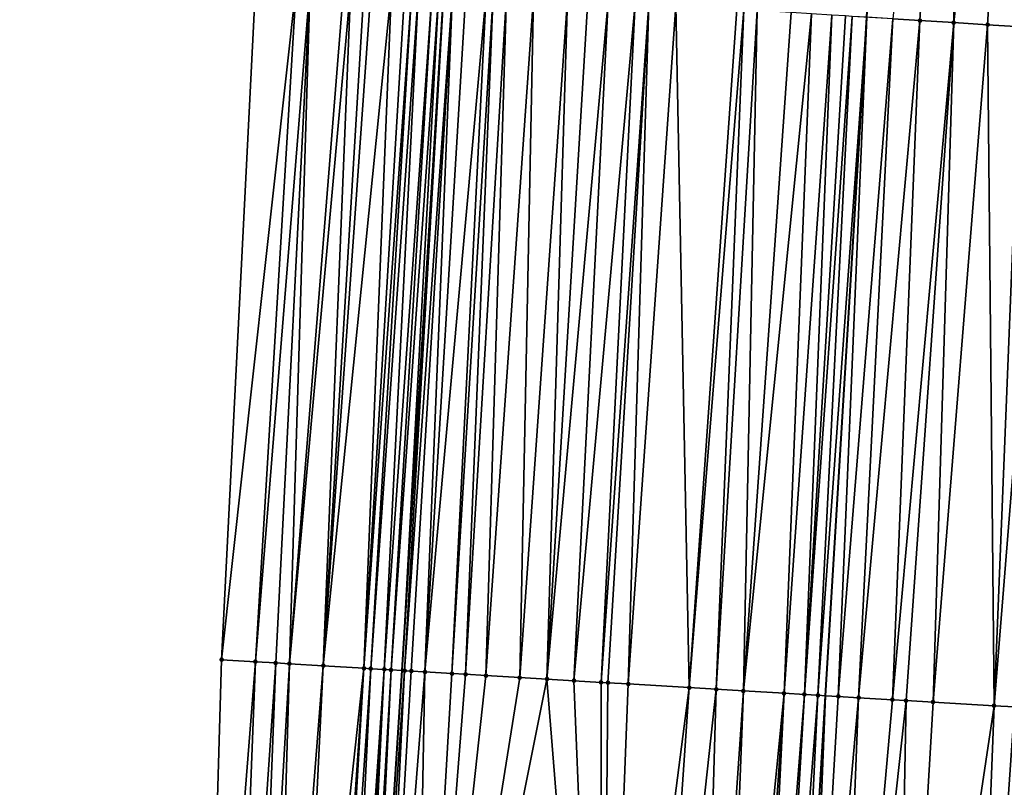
# Model space of a CAD drawing. Header units: feet. Extents: x 2004186 to 2014793, y 836912 to 864902.
# Tile 163 of 256: x 2010482 to 2010511, y 841987 to 842009. Entities that reach past the tile are written whole.
import ezdxf

# ---------------------------------------------------------------- set-up
doc = ezdxf.new("R2010")
doc.units = ezdxf.units.FT
doc.header["$LTSCALE"] = 100
doc.header["$MEASUREMENT"] = 0
for name, color, linetype, lineweight in [('EP_Travel Lane', 5, 'Continuous', 40), ('GPL_Skip Line', 2, 'Continuous', 40), ('Road Shots', 4, 'Continuous', 200), ('Road X-Section', 30, 'Continuous', 13)]:
    doc.layers.add(name, color=color, linetype=linetype, lineweight=lineweight)
doc.layers.add('I-77 SB_MM21-27-Surface-Border', color=7, linetype='Continuous')
doc.layers.add('I-77 SB_MM21-27-Surface-TIN', color=7, linetype='Continuous')

msp = doc.modelspace()

# ---------------------------------------------------------------- linework, layer by layer
at = {"layer": 'EP_Travel Lane'}
msp.add_polyline3d([(2010485.768270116, 841870.3457572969, 362.8543002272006), (2010486.973011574, 841890.3933671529, 363.2008655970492), (2010488.281224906, 841910.3484880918, 363.4857839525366), (2010489.589412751, 841930.3032202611, 363.8118225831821), (2010490.897623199, 841950.2582972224, 364.1180906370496), (2010492.205843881, 841970.2135302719, 364.4131929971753), (2010493.488218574, 841990.206554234, 364.69990230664), (2010494.711082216, 842010.2083395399, 364.9669315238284), (2010495.899559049, 842030.1708252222, 365.2397859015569), (2010497.087972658, 842050.1322489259, 365.5756630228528), (2010498.276377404, 842070.093523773, 365.9061764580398), (2010499.464825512, 842090.055526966, 366.2860797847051), (2010500.662218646, 842110.028878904, 366.6709607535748), (2010501.877695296, 842130.0056879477, 367.0410692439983), (2010503.10176537, 842149.9649927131, 367.4114037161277), (2010504.325781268, 842169.9234140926, 367.776123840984), (2010505.549783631, 842189.8816148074, 368.14507211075), (2010506.773345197, 842209.8326280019, 368.5013505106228)], dxfattribs=at)
at = {"layer": 'GPL_Skip Line'}
msp.add_polyline3d([(2010500.074571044, 841889.6343887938, 363.0716087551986), (2010501.24791448, 841909.5974698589, 363.3568374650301), (2010502.421229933, 841929.5600748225, 363.6899301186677), (2010503.594523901, 841949.5223142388, 364.0282991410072), (2010504.767853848, 841969.4851658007, 364.329802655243), (2010505.956372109, 841989.464912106, 364.6331539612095), (2010507.175447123, 842009.4452367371, 364.9308902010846), (2010508.40960141, 842029.4036327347, 365.2705283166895), (2010509.643714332, 842049.3613597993, 365.6518096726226), (2010510.877817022, 842069.3189213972, 366.0306039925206), (2010512.111964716, 842089.2772107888, 366.4232122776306), (2010513.348931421, 842109.2410407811, 366.8191431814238), (2010514.591381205, 842129.2070327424, 367.1960252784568), (2010515.836190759, 842149.1645853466, 367.5824277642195), (2010517.080952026, 842169.1213637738, 367.9722411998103), (2010518.32571719, 842189.0782046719, 368.3472781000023), (2010519.57005539, 842209.0282002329, 368.7060932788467)], dxfattribs=at)
at = {"layer": 'I-77 SB_MM21-27-Surface-Border', "color": 3, "linetype": 'ByBlock', "lineweight": -2}
msp.add_polyline3d([(2010482.22003094, 841870.5394936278, 362.867331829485), (2010483.151099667, 841890.6152205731, 363.2101261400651), (2010484.510357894, 841910.5670439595, 363.5142957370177), (2010485.270630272, 841930.5537379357, 363.8307994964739), (2010486.829572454, 841950.494316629, 364.134376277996), (2010487.589878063, 841970.4815827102, 364.4176697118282), (2010488.167677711, 841990.5240669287, 364.6632253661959), (2010489.176979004, 842010.5483380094, 364.9174803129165), (2010490.200436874, 842030.5210907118, 365.189146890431), (2010491.423491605, 842050.4811424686, 365.486253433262), (2010492.646504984, 842070.4405193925, 365.8032564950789), (2010494.069205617, 842090.3886705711, 366.1830063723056), (2010495.498818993, 842110.350781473, 366.5406899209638), (2010496.742163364, 842130.3298244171, 366.8988661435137), (2010498.789639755, 842150.2375441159, 367.2778554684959), (2010500.637430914, 842170.156545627, 367.6567567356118), (2010502.085995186, 842190.1004049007, 368.0390811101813), (2010503.134909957, 842210.062369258, 368.3842828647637)], dxfattribs=at)
at = {"layer": 'I-77 SB_MM21-27-Surface-TIN', "color": 128, "linetype": 'ByBlock', "lineweight": -2}
for points in [[(2010509.963255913, 842029.3082481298, 365.2794043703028), (2010507.941763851, 842009.3981859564, 364.9361150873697), (2010508.740266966, 842009.3492699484, 364.9354319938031)], [(2010509.963255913, 842029.3082481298, 365.2794043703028), (2010508.740266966, 842009.3492699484, 364.9354319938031), (2010509.738401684, 842009.2882199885, 364.9293101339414)], [(2010511.959507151, 842029.1858512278, 365.2830833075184), (2010509.963255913, 842029.3082481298, 365.2794043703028), (2010509.738401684, 842009.2882199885, 364.9293101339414)], [(2010511.959507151, 842029.1858512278, 365.2830833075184), (2010509.738401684, 842009.2882199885, 364.9293101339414), (2010510.736528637, 842009.2270433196, 364.9302109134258)], [(2010511.959507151, 842029.1858512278, 365.2830833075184), (2010510.736528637, 842009.2270433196, 364.9302109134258), (2010511.734662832, 842009.1659848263, 364.9245620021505)], [(2010490.374716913, 842010.4746904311, 364.9316176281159), (2010489.176979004, 842010.5483380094, 364.9174803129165), (2010488.167677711, 841990.5240669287, 364.6632253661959)], [(2010490.374716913, 842010.4746904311, 364.9316176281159), (2010488.167677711, 841990.5240669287, 364.6632253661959), (2010489.165900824, 841990.4644797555, 364.6711453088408)], [(2010490.77396568, 842010.4501868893, 364.9337999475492), (2010490.374716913, 842010.4746904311, 364.9316176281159), (2010489.165900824, 841990.4644797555, 364.6711453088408)], [(2010490.77396568, 842010.4501868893, 364.9337999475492), (2010489.165900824, 841990.4644797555, 364.6711453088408), (2010489.764837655, 841990.4287771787, 364.6727445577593)], [(2010490.77396568, 842010.4501868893, 364.9337999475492), (2010489.764837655, 841990.4287771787, 364.6727445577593), (2010490.164124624, 841990.4049040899, 364.6783356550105)], [(2010491.77208107, 842010.3888215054, 364.9451599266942), (2010490.77396568, 842010.4501868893, 364.9337999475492), (2010490.164124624, 841990.4049040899, 364.6783356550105)], [(2010491.97170658, 842010.3765881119, 364.9452325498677), (2010491.77208107, 842010.3888215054, 364.9451599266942), (2010490.164124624, 841990.4049040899, 364.6783356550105)], [(2010491.97170658, 842010.3765881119, 364.9452325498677), (2010490.164124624, 841990.4049040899, 364.6783356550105), (2010491.162349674, 841990.345349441, 364.6841935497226)], [(2010492.37096469, 842010.3522370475, 364.9389640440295), (2010491.97170658, 842010.3765881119, 364.9452325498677), (2010491.162349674, 841990.345349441, 364.6841935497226)], [(2010492.570588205, 842010.3399711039, 364.9408406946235), (2010492.37096469, 842010.3522370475, 364.9389640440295), (2010491.162349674, 841990.345349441, 364.6841935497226)], [(2010493.169443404, 842010.3029228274, 364.9603511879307), (2010492.570588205, 842010.3399711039, 364.9408406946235), (2010491.162349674, 841990.345349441, 364.6841935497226)], [(2010493.169443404, 842010.3029228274, 364.9603511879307), (2010491.162349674, 841990.345349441, 364.6841935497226), (2010492.360211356, 841990.2737431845, 364.7001420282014)], [(2010493.568683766, 842010.2782821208, 364.9701356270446), (2010493.169443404, 842010.3029228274, 364.9603511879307), (2010492.360211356, 841990.2737431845, 364.7001420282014)], [(2010493.768306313, 842010.2660003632, 364.9728887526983), (2010493.568683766, 842010.2782821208, 364.9701356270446), (2010492.360211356, 841990.2737431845, 364.7001420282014)], [(2010493.768306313, 842010.2660003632, 364.9728887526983), (2010492.360211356, 841990.2737431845, 364.7001420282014), (2010492.559856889, 841990.2618410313, 364.7007571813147)], [(2010493.96793272, 842010.2537816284, 364.9721489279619), (2010493.768306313, 842010.2660003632, 364.9728887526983), (2010492.559856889, 841990.2618410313, 364.7007571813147)], [(2010493.96793272, 842010.2537816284, 364.9721489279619), (2010492.559856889, 841990.2618410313, 364.7007571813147), (2010492.959156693, 841990.2381834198, 364.6926869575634)], [(2010494.367192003, 842010.2294497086, 364.9648193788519), (2010493.96793272, 842010.2537816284, 364.9721489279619), (2010492.959156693, 841990.2381834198, 364.6926869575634)], [(2010494.367192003, 842010.2294497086, 364.9648193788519), (2010492.959156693, 841990.2381834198, 364.6926869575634), (2010493.158803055, 841990.2262951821, 364.692419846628)], [(2010494.566817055, 842010.2172088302, 364.9653068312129), (2010494.367192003, 842010.2294497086, 364.9648193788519), (2010493.158803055, 841990.2262951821, 364.692419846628)], [(2010494.566817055, 842010.2172088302, 364.9653068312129), (2010493.158803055, 841990.2262951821, 364.692419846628), (2010493.488218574, 841990.206554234, 364.69990230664)], [(2010494.566817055, 842010.2172088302, 364.9653068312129), (2010493.488218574, 841990.206554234, 364.69990230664), (2010494.711082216, 842010.2083395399, 364.9669315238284)], [(2010493.558086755, 841990.2023672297, 364.7014893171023), (2010494.711082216, 842010.2083395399, 364.9669315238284), (2010493.488218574, 841990.206554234, 364.69990230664)], [(2010494.966063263, 842010.1926635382, 364.9698030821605), (2010494.711082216, 842010.2083395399, 364.9669315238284), (2010493.558086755, 841990.2023672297, 364.7014893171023)], [(2010494.966063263, 842010.1926635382, 364.9698030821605), (2010493.558086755, 841990.2023672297, 364.7014893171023), (2010493.757732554, 841990.1904695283, 364.7018222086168)], [(2010494.966063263, 842010.1926635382, 364.9698030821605), (2010493.757732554, 841990.1904695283, 364.7018222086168), (2010494.157028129, 841990.1667409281, 364.6982527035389)], [(2010495.365312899, 842010.1681741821, 364.9711991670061), (2010494.966063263, 842010.1926635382, 364.9698030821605), (2010494.157028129, 841990.1667409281, 364.6982527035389)], [(2010495.964182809, 842010.1313659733, 364.9774043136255), (2010495.365312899, 842010.1681741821, 364.9711991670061), (2010494.157028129, 841990.1667409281, 364.6982527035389)], [(2010495.964182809, 842010.1313659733, 364.9774043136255), (2010494.157028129, 841990.1667409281, 364.6982527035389), (2010494.955611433, 841990.1191519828, 364.6994663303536)], [(2010496.163808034, 842010.1191279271, 364.9777348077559), (2010495.964182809, 842010.1313659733, 364.9774043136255), (2010494.955611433, 841990.1191519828, 364.6994663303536)], [(2010496.163808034, 842010.1191279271, 364.9777348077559), (2010494.955611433, 841990.1191519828, 364.6994663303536), (2010495.35490677, 841990.095419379, 364.6961506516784)], [(2010496.563070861, 842010.094853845, 364.9671996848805), (2010496.163808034, 842010.1191279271, 364.9777348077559), (2010495.35490677, 841990.095419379, 364.6961506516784)], [(2010496.563070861, 842010.094853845, 364.9671996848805), (2010495.35490677, 841990.095419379, 364.6961506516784), (2010495.953851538, 841990.0598500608, 364.6893012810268)], [(2010497.361576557, 842010.045979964, 364.9641817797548), (2010496.563070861, 842010.094853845, 364.9671996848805), (2010495.953851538, 841990.0598500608, 364.6893012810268)], [(2010497.361576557, 842010.045979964, 364.9641817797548), (2010495.953851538, 841990.0598500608, 364.6893012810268), (2010496.952089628, 841990.0005142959, 364.6812818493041)], [(2010498.35971007, 842009.9849103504, 364.9591491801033), (2010497.361576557, 842010.045979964, 364.9641817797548), (2010496.952089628, 841990.0005142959, 364.6812818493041)], [(2010498.35971007, 842009.9849103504, 364.9591491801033), (2010496.952089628, 841990.0005142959, 364.6812818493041), (2010497.750680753, 841989.9530566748, 364.6741694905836)], [(2010498.958593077, 842009.9483158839, 364.9535080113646), (2010498.35971007, 842009.9849103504, 364.9591491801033), (2010497.750680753, 841989.9530566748, 364.6741694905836)], [(2010499.557469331, 842009.9116112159, 364.9539745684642), (2010498.958593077, 842009.9483158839, 364.9535080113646), (2010497.750680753, 841989.9530566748, 364.6741694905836)], [(2010499.557469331, 842009.9116112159, 364.9539745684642), (2010497.750680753, 841989.9530566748, 364.6741694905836), (2010498.549269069, 841989.9055518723, 364.6700484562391)], [(2010500.355976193, 842009.8627563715, 364.9499015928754), (2010499.557469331, 842009.9116112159, 364.9539745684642), (2010498.549269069, 841989.9055518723, 364.6700484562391)], [(2010500.355976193, 842009.8627563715, 364.9499015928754), (2010498.549269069, 841989.9055518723, 364.6700484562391), (2010499.347861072, 841989.858108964, 364.6620032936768)], [(2010500.755226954, 842009.838285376, 364.950280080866), (2010500.355976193, 842009.8627563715, 364.9499015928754), (2010499.347861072, 841989.858108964, 364.6620032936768)], [(2010500.755226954, 842009.838285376, 364.950280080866), (2010499.347861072, 841989.858108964, 364.6620032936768), (2010499.547507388, 841989.8462199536, 364.6617851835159)], [(2010500.755226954, 842009.838285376, 364.950280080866), (2010499.547507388, 841989.8462199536, 364.6617851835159), (2010500.146452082, 841989.8106493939, 364.6550145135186)], [(2010501.553738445, 842009.7895060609, 364.9420210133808), (2010500.755226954, 842009.838285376, 364.950280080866), (2010500.146452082, 841989.8106493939, 364.6550145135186)], [(2010501.553738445, 842009.7895060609, 364.9420210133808), (2010500.146452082, 841989.8106493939, 364.6550145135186), (2010501.943275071, 841989.7037514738, 364.6465102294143)], [(2010503.350375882, 842009.6795336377, 364.9355738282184), (2010501.553738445, 842009.7895060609, 364.9420210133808), (2010501.943275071, 841989.7037514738, 364.6465102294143)], [(2010503.550001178, 842009.6672967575, 364.9358396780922), (2010503.350375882, 842009.6795336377, 364.9355738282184), (2010501.943275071, 841989.7037514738, 364.6465102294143)], [(2010503.550001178, 842009.6672967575, 364.9358396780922), (2010501.943275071, 841989.7037514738, 364.6465102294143), (2010502.741859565, 841989.6561825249, 364.6464560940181)], [(2010503.949256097, 842009.6428936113, 364.9324577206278), (2010503.550001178, 842009.6672967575, 364.9358396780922), (2010502.741859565, 841989.6561825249, 364.6464560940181)], [(2010503.949256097, 842009.6428936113, 364.9324577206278), (2010502.741859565, 841989.6561825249, 364.6464560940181), (2010503.54044713, 841989.6086651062, 364.6431349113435)], [(2010504.947380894, 842009.5816817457, 364.9353092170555), (2010503.949256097, 842009.6428936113, 364.9324577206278), (2010503.54044713, 841989.6086651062, 364.6431349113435)], [(2010505.546254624, 842009.5449358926, 364.9380583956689), (2010504.947380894, 842009.5816817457, 364.9353092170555), (2010503.54044713, 841989.6086651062, 364.6431349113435)], [(2010505.546254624, 842009.5449358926, 364.9380583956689), (2010503.54044713, 841989.6086651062, 364.6431349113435), (2010504.738324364, 841989.537319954, 364.6425293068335)], [(2010506.145134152, 842009.50828466, 364.9355633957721), (2010505.546254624, 842009.5449358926, 364.9380583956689), (2010504.738324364, 841989.537319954, 364.6425293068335)], [(2010506.145134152, 842009.50828466, 364.9355633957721), (2010504.738324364, 841989.537319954, 364.6425293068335), (2010505.337269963, 841989.5017645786, 364.6347959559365)], [(2010506.544392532, 842009.4839379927, 364.9290511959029), (2010506.145134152, 842009.50828466, 364.9355633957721), (2010505.337269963, 841989.5017645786, 364.6347959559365)], [(2010506.74401934, 842009.4717258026, 364.9279486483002), (2010506.544392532, 842009.4839379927, 364.9290511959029), (2010505.337269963, 841989.5017645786, 364.6347959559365)], [(2010506.74401934, 842009.4717258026, 364.9279486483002), (2010505.337269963, 841989.5017645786, 364.6347959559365), (2010505.73656216, 841989.477979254, 364.6348227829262)], [(2010506.74401934, 842009.4717258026, 364.9279486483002), (2010505.73656216, 841989.477979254, 364.6348227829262), (2010507.175447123, 842009.4452367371, 364.9308902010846)], [(2010505.73656216, 841989.477979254, 364.6348227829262), (2010505.956372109, 841989.464912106, 364.6331539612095), (2010507.175447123, 842009.4452367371, 364.9308902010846)], [(2010506.335504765, 841989.4423736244, 364.6302755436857), (2010507.175447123, 842009.4452367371, 364.9308902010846), (2010505.956372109, 841989.464912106, 364.6331539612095)], [(2010507.941763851, 842009.3981859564, 364.9361150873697), (2010507.175447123, 842009.4452367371, 364.9308902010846), (2010506.335504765, 841989.4423736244, 364.6302755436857)], [(2010507.941763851, 842009.3981859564, 364.9361150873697), (2010506.335504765, 841989.4423736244, 364.6302755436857), (2010506.934440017, 841989.4066445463, 364.6335549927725)], [(2010508.740266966, 842009.3492699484, 364.9354319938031), (2010507.941763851, 842009.3981859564, 364.9361150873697), (2010506.934440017, 841989.4066445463, 364.6335549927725)], [(2010508.740266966, 842009.3492699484, 364.9354319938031), (2010506.934440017, 841989.4066445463, 364.6335549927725), (2010507.932677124, 841989.347292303, 364.6265803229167)], [(2010509.738401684, 842009.2882199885, 364.9293101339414), (2010508.740266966, 842009.3492699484, 364.9354319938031), (2010507.932677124, 841989.347292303, 364.6265803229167)], [(2010509.738401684, 842009.2882199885, 364.9293101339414), (2010507.932677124, 841989.347292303, 364.6265803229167), (2010508.331970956, 841989.3235344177, 364.6248674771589)], [(2010509.738401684, 842009.2882199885, 364.9293101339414), (2010508.331970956, 841989.3235344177, 364.6248674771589), (2010509.130562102, 841989.2760771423, 364.6177331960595)], [(2010510.736528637, 842009.2270433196, 364.9302109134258), (2010509.738401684, 842009.2882199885, 364.9293101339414), (2010509.130562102, 841989.2760771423, 364.6177331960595)], [(2010510.736528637, 842009.2270433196, 364.9302109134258), (2010509.130562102, 841989.2760771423, 364.6177331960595), (2010510.927384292, 841989.1691658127, 364.6100790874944)], [(2010511.734662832, 842009.1659848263, 364.9245620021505), (2010510.736528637, 842009.2270433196, 364.9302109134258), (2010510.927384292, 841989.1691658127, 364.6100790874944)], [(2010512.533163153, 842009.1170232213, 364.926406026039), (2010511.734662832, 842009.1659848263, 364.9245620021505), (2010510.927384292, 841989.1691658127, 364.6100790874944)], [(2010512.533163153, 842009.1170232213, 364.926406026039), (2010510.927384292, 841989.1691658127, 364.6100790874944), (2010511.526322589, 841989.1334878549, 364.6101174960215)], [(2010489.165900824, 841990.4644797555, 364.6711453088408), (2010488.167677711, 841990.5240669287, 364.6632253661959), (2010487.589878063, 841970.4815827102, 364.4176697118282)], [(2010489.165900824, 841990.4644797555, 364.6711453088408), (2010487.589878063, 841970.4815827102, 364.4176697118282), (2010488.388529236, 841970.4351466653, 364.4205684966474)], [(2010489.764837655, 841990.4287771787, 364.6727445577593), (2010489.165900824, 841990.4644797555, 364.6711453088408), (2010488.388529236, 841970.4351466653, 364.4205684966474)], [(2010489.764837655, 841990.4287771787, 364.6727445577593), (2010488.388529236, 841970.4351466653, 364.4205684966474), (2010488.987521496, 841970.4003864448, 364.4184820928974)], [(2010490.164124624, 841990.4049040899, 364.6783356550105), (2010489.764837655, 841990.4287771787, 364.6727445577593), (2010488.987521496, 841970.4003864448, 364.4184820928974)], [(2010490.164124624, 841990.4049040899, 364.6783356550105), (2010488.987521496, 841970.4003864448, 364.4184820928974), (2010489.586517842, 841970.36569655, 364.4119111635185)], [(2010491.162349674, 841990.345349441, 364.6841935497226), (2010490.164124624, 841990.4049040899, 364.6783356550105), (2010489.586517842, 841970.36569655, 364.4119111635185)], [(2010491.162349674, 841990.345349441, 364.6841935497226), (2010489.586517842, 841970.36569655, 364.4119111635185), (2010490.185505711, 841970.3308607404, 364.414644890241)], [(2010492.360211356, 841990.2737431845, 364.7001420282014), (2010491.162349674, 841990.345349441, 364.6841935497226), (2010490.185505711, 841970.3308607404, 364.414644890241)], [(2010492.360211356, 841990.2737431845, 364.7001420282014), (2010490.185505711, 841970.3308607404, 364.414644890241), (2010490.984151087, 841970.2843248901, 364.4239080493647)], [(2010492.360211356, 841990.2737431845, 364.7001420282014), (2010490.984151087, 841970.2843248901, 364.4239080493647), (2010491.183814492, 841970.2727264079, 364.4239613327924)], [(2010492.559856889, 841990.2618410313, 364.7007571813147), (2010492.360211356, 841990.2737431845, 364.7001420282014), (2010491.183814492, 841970.2727264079, 364.4239613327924)], [(2010492.559856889, 841990.2618410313, 364.7007571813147), (2010491.183814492, 841970.2727264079, 364.4239613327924), (2010491.583147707, 841970.2496397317, 364.4170350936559)], [(2010492.959156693, 841990.2381834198, 364.6926869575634), (2010492.559856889, 841990.2618410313, 364.7007571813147), (2010491.583147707, 841970.2496397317, 364.4170350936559)], [(2010492.959156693, 841990.2381834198, 364.6926869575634), (2010491.583147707, 841970.2496397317, 364.4170350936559), (2010491.782815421, 841970.2381154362, 364.4123576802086)], [(2010492.959156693, 841990.2381834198, 364.6926869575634), (2010491.782815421, 841970.2381154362, 364.4123576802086), (2010491.982479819, 841970.2265340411, 364.4113213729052)], [(2010493.158803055, 841990.2262951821, 364.692419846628), (2010492.959156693, 841990.2381834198, 364.6926869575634), (2010491.982479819, 841970.2265340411, 364.4113213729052)], [(2010493.158803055, 841990.2262951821, 364.692419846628), (2010491.982479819, 841970.2265340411, 364.4113213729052), (2010492.205843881, 841970.2135302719, 364.4131929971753)], [(2010493.158803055, 841990.2262951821, 364.692419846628), (2010492.205843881, 841970.2135302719, 364.4131929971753), (2010493.488218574, 841990.206554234, 364.69990230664)], [(2010493.558086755, 841990.2023672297, 364.7014893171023), (2010493.488218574, 841990.206554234, 364.69990230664), (2010492.205843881, 841970.2135302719, 364.4131929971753)], [(2010493.558086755, 841990.2023672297, 364.7014893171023), (2010492.205843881, 841970.2135302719, 364.4131929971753), (2010492.581465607, 841970.1916623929, 364.4163404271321)], [(2010493.757732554, 841990.1904695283, 364.7018222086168), (2010493.558086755, 841990.2023672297, 364.7014893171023), (2010492.581465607, 841970.1916623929, 364.4163404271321)], [(2010494.157028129, 841990.1667409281, 364.6982527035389), (2010493.757732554, 841990.1904695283, 364.7018222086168), (2010492.581465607, 841970.1916623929, 364.4163404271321)], [(2010494.157028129, 841990.1667409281, 364.6982527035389), (2010492.581465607, 841970.1916623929, 364.4163404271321), (2010493.779448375, 841970.122111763, 364.4140926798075)], [(2010494.955611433, 841990.1191519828, 364.6994663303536), (2010494.157028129, 841990.1667409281, 364.6982527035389), (2010493.779448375, 841970.122111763, 364.4140926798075)], [(2010495.35490677, 841990.095419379, 364.6961506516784), (2010494.955611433, 841990.1191519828, 364.6994663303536), (2010493.779448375, 841970.122111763, 364.4140926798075)], [(2010495.953851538, 841990.0598500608, 364.6893012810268), (2010495.35490677, 841990.095419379, 364.6961506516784), (2010493.779448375, 841970.122111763, 364.4140926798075)], [(2010496.952089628, 841990.0005142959, 364.6812818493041), (2010495.953851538, 841990.0598500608, 364.6893012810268), (2010493.779448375, 841970.122111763, 364.4140926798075)], [(2010497.750680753, 841989.9530566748, 364.6741694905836), (2010496.952089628, 841990.0005142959, 364.6812818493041), (2010493.779448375, 841970.122111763, 364.4140926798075)], [(2010497.750680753, 841989.9530566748, 364.6741694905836), (2010493.779448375, 841970.122111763, 364.4140926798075), (2010499.370075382, 841969.7982438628, 364.3588570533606)], [(2010498.549269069, 841989.9055518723, 364.6700484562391), (2010497.750680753, 841989.9530566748, 364.6741694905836), (2010499.370075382, 841969.7982438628, 364.3588570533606)], [(2010499.347861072, 841989.858108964, 364.6620032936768), (2010498.549269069, 841989.9055518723, 364.6700484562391), (2010499.370075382, 841969.7982438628, 364.3588570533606)], [(2010499.547507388, 841989.8462199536, 364.6617851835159), (2010499.347861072, 841989.858108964, 364.6620032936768), (2010499.370075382, 841969.7982438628, 364.3588570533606)], [(2010500.146452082, 841989.8106493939, 364.6550145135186), (2010499.547507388, 841989.8462199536, 364.6617851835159), (2010499.370075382, 841969.7982438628, 364.3588570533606)], [(2010501.943275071, 841989.7037514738, 364.6465102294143), (2010500.146452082, 841989.8106493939, 364.6550145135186), (2010499.370075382, 841969.7982438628, 364.3588570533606)], [(2010501.943275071, 841989.7037514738, 364.6465102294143), (2010499.370075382, 841969.7982438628, 364.3588570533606), (2010500.568064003, 841969.7287940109, 364.3501829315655)], [(2010502.741859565, 841989.6561825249, 364.6464560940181), (2010501.943275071, 841989.7037514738, 364.6465102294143), (2010500.568064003, 841969.7287940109, 364.3501829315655)], [(2010502.741859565, 841989.6561825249, 364.6464560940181), (2010500.568064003, 841969.7287940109, 364.3501829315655), (2010502.165380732, 841969.6361695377, 364.3401906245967)], [(2010503.54044713, 841989.6086651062, 364.6431349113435), (2010502.741859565, 841989.6561825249, 364.6464560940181), (2010502.165380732, 841969.6361695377, 364.3401906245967)], [(2010503.54044713, 841989.6086651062, 364.6431349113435), (2010502.165380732, 841969.6361695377, 364.3401906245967), (2010502.76437252, 841969.6014011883, 364.338622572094)], [(2010504.738324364, 841989.537319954, 364.6425293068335), (2010503.54044713, 841989.6086651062, 364.6431349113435), (2010502.76437252, 841969.6014011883, 364.338622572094)], [(2010504.738324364, 841989.537319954, 364.6425293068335), (2010502.76437252, 841969.6014011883, 364.338622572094), (2010503.363361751, 841969.5665888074, 364.3398623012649)], [(2010504.738324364, 841989.537319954, 364.6425293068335), (2010503.363361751, 841969.5665888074, 364.3398623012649), (2010503.762691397, 841969.5434406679, 364.3368554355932)], [(2010505.337269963, 841989.5017645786, 364.6347959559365), (2010504.738324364, 841989.537319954, 364.6425293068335), (2010503.762691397, 841969.5434406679, 364.3368554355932)], [(2010505.337269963, 841989.5017645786, 364.6347959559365), (2010503.762691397, 841969.5434406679, 364.3368554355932), (2010504.162025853, 841969.5203753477, 364.3285673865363)], [(2010505.73656216, 841989.477979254, 364.6348227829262), (2010505.337269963, 841989.5017645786, 364.6347959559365), (2010504.162025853, 841969.5203753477, 364.3285673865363)], [(2010505.73656216, 841989.477979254, 364.6348227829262), (2010504.162025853, 841969.5203753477, 364.3285673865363), (2010504.767853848, 841969.4851658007, 364.329802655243)], [(2010505.73656216, 841989.477979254, 364.6348227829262), (2010504.767853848, 841969.4851658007, 364.329802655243), (2010505.956372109, 841989.464912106, 364.6331539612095)], [(2010505.160341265, 841969.4623551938, 364.3306029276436), (2010505.956372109, 841989.464912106, 364.6331539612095), (2010504.767853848, 841969.4851658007, 364.329802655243)], [(2010506.335504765, 841989.4423736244, 364.6302755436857), (2010505.956372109, 841989.464912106, 364.6331539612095), (2010505.160341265, 841969.4623551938, 364.3306029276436)], [(2010506.934440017, 841989.4066445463, 364.6335549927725), (2010506.335504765, 841989.4423736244, 364.6302755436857), (2010505.160341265, 841969.4623551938, 364.3306029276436)], [(2010506.934440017, 841989.4066445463, 364.6335549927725), (2010505.160341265, 841969.4623551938, 364.3306029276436), (2010506.158662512, 841969.404435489, 364.3262330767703)], [(2010507.932677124, 841989.347292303, 364.6265803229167), (2010506.934440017, 841989.4066445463, 364.6335549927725), (2010506.158662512, 841969.404435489, 364.3262330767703)], [(2010508.331970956, 841989.3235344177, 364.6248674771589), (2010507.932677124, 841989.347292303, 364.6265803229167), (2010506.158662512, 841969.404435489, 364.3262330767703)], [(2010508.331970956, 841989.3235344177, 364.6248674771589), (2010506.158662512, 841969.404435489, 364.3262330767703), (2010507.95564762, 841969.3002981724, 364.3108330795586)], [(2010509.130562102, 841989.2760771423, 364.6177331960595), (2010508.331970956, 841989.3235344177, 364.6248674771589), (2010507.95564762, 841969.3002981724, 364.3108330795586)], [(2010510.927384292, 841989.1691658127, 364.6100790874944), (2010509.130562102, 841989.2760771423, 364.6177331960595), (2010507.95564762, 841969.3002981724, 364.3108330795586)], [(2010510.927384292, 841989.1691658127, 364.6100790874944), (2010507.95564762, 841969.3002981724, 364.3108330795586), (2010510.151952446, 841969.1728418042, 364.3033248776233)], [(2010511.526322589, 841989.1334878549, 364.6101174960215), (2010510.927384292, 841989.1691658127, 364.6100790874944), (2010510.151952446, 841969.1728418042, 364.3033248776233)], [(2010511.526322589, 841989.1334878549, 364.6101174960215), (2010510.151952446, 841969.1728418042, 364.3033248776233), (2010511.749272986, 841969.080282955, 364.2891478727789)]]:
    msp.add_3dface(points, dxfattribs=at)
at = {"layer": 'Road Shots', "lineweight": 100}
for p in [(2010508.740266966, 842009.3492699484, 364.9354319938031), (2010509.738401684, 842009.2882199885, 364.9293101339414), (2010510.736528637, 842009.2270433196, 364.9302109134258), (2010488.167677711, 841990.5240669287, 364.6632253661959), (2010489.165900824, 841990.4644797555, 364.6711453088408), (2010489.764837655, 841990.4287771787, 364.6727445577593), (2010490.164124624, 841990.4049040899, 364.6783356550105), (2010491.162349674, 841990.345349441, 364.6841935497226), (2010492.360211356, 841990.2737431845, 364.7001420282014), (2010492.559856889, 841990.2618410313, 364.7007571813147), (2010492.959156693, 841990.2381834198, 364.6926869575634), (2010493.158803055, 841990.2262951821, 364.692419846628), (2010493.558086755, 841990.2023672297, 364.7014893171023), (2010493.757732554, 841990.1904695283, 364.7018222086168), (2010494.157028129, 841990.1667409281, 364.6982527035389), (2010494.955611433, 841990.1191519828, 364.6994663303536), (2010495.35490677, 841990.095419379, 364.6961506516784), (2010495.953851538, 841990.0598500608, 364.6893012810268), (2010496.952089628, 841990.0005142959, 364.6812818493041), (2010497.750680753, 841989.9530566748, 364.6741694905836), (2010498.549269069, 841989.9055518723, 364.6700484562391), (2010499.347861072, 841989.858108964, 364.6620032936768), (2010499.547507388, 841989.8462199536, 364.6617851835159), (2010500.146452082, 841989.8106493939, 364.6550145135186), (2010501.943275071, 841989.7037514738, 364.6465102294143), (2010502.741859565, 841989.6561825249, 364.6464560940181), (2010503.54044713, 841989.6086651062, 364.6431349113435), (2010504.738324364, 841989.537319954, 364.6425293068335), (2010505.337269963, 841989.5017645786, 364.6347959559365), (2010505.73656216, 841989.477979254, 364.6348227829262), (2010506.335504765, 841989.4423736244, 364.6302755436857), (2010506.934440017, 841989.4066445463, 364.6335549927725), (2010507.932677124, 841989.347292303, 364.6265803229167), (2010508.331970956, 841989.3235344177, 364.6248674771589), (2010509.130562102, 841989.2760771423, 364.6177331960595), (2010510.927384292, 841989.1691658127, 364.6100790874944)]:
    msp.add_point(p, dxfattribs=at)
at = {"layer": 'Road X-Section', "extrusion": (0.06115042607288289, 0.9979649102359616, 0.01807382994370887), "elevation": 963245.846533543, "flags": 128}
msp.add_lwpolyline([(-1955227.723928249, -17047.40875298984), (-1955228.923928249, -17047.39461336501), (-1955229.323928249, -17047.39243068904), (-1955230.323928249, -17047.381068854), (-1955230.523928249, -17047.38099621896), (-1955230.92392825, -17047.3872657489), (-1955231.123928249, -17047.38538879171), (-1955231.723928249, -17047.36587511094), (-1955232.123928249, -17047.35608907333), (-1955232.323928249, -17047.35333549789), (-1955232.523928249, -17047.35407544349), (-1955232.923928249, -17047.36140619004), (-1955233.123928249, -17047.36091865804), (-1955233.523928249, -17047.35642167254), (-1955233.923928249, -17047.35502535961), (-1955234.523928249, -17047.34881919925), (-1955234.723928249, -17047.34848865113), (-1955235.123928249, -17047.35902549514), (-1955235.923928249, -17047.36204389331), (-1955236.923928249, -17047.36707731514), (-1955237.523928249, -17047.37271940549), (-1955238.123928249, -17047.37225277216), (-1955238.923928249, -17047.37632641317), (-1955239.323928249, -17047.37594786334), (-1955240.123928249, -17047.38420828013), (-1955241.923928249, -17047.39065651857), (-1955242.12392825, -17047.39039062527), (-1955242.523928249, -17047.39377313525), (-1955243.523928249, -17047.39092117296), (-1955244.123928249, -17047.38817154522), (-1955244.723928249, -17047.39066695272), (-1955245.123928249, -17047.3971802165), (-1955245.323928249, -17047.39828294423), (-1955246.523928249, -17047.390115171), (-1955247.323928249, -17047.39079837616), (-1955248.323928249, -17047.39692123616), (-1955249.32392825, -17047.39602030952), (-1955250.323928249, -17047.40167014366), (-1955251.123928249, -17047.39982581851), (-1955252.123928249, -17047.40538631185), (-1955252.923928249, -17047.4169346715), (-1955253.723928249, -17047.4211484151), (-1955254.523928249, -17047.42030210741), (-1955254.923928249, -17047.42039090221), (-1955256.923928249, -17047.42650710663), (-1955257.923928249, -17047.43162921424), (-1955258.923928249, -17047.44254909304), (-1955260.523928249, -17047.44980304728), (-1955260.923928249, -17047.44981828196), (-1955261.923928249, -17047.44562870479), (-1955263.123928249, -17047.44326388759), (-1955264.523928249, -17047.44783489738), (-1955266.123928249, -17047.45839837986), (-1955268.123928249, -17047.46571460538), (-1955268.723928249, -17047.47132847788), (-1955269.323928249, -17047.48262163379), (-1955269.723928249, -17047.47496203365), (-1955269.923928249, -17047.47566334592), (-1955270.123928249, -17047.48191101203), (-1955270.523928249, -17047.50529356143), (-1955270.923928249, -17047.51964376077), (-1955271.323928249, -17047.53349491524), (-1955271.523928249, -17047.53542531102), (-1955271.723928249, -17047.53396311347), (-1955271.923928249, -17047.5392872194), (-1955272.123928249, -17047.54904686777), (-1955272.523928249, -17047.57222447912), (-1955272.923928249, -17047.58919570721), (-1955273.123928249, -17047.59984739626), (-1955273.523928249, -17047.61364231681), (-1955273.923928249, -17047.63320539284), (-1955274.523928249, -17047.65658188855), (-1955274.923928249, -17047.67553522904), (-1955275.323928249, -17047.69135069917), (-1955275.523928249, -17047.69627675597), (-1955275.723928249, -17047.70465796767), (-1955276.123928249, -17047.72822266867), (-1955276.723928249, -17047.75698315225), (-1955277.12392825, -17047.769039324), (-1955277.323928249, -17047.78218520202)], dxfattribs=at)
at = {"layer": 'Road X-Section', "extrusion": (0.05945483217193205, 0.9981059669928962, 0.01579878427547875), "elevation": 959934.7640512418, "flags": 128}
msp.add_lwpolyline([(-1956864.064855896, -14802.98657015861), (-1956865.064855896, -14802.97864922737), (-1956865.664855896, -14802.97704977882), (-1956866.064855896, -14802.97145798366), (-1956867.064855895, -14802.96559935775), (-1956868.264855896, -14802.94964888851), (-1956868.464855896, -14802.94903365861), (-1956868.864855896, -14802.95710488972), (-1956869.064855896, -14802.957372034), (-1956869.464855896, -14802.94830143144), (-1956869.664855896, -14802.94796849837), (-1956870.064855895, -14802.95153844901), (-1956870.864855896, -14802.9503246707), (-1956871.264855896, -14802.95364076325), (-1956871.864855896, -14802.96049098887), (-1956872.864855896, -14802.96851142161), (-1956873.664855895, -14802.97562466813), (-1956874.464855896, -14802.97974621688), (-1956875.264855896, -14802.98779238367), (-1956875.464855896, -14802.98801052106), (-1956876.064855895, -14802.9947820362), (-1956877.864855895, -14803.00328738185), (-1956878.664855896, -14803.003341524), (-1956879.464855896, -14803.00666312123), (-1956880.664855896, -14803.00726880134), (-1956881.264855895, -14803.01500311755), (-1956881.664855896, -14803.0149762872), (-1956882.264855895, -14803.01952409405), (-1956882.864855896, -14803.01624423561), (-1956883.864855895, -14803.02321977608), (-1956884.264855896, -14803.02493283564), (-1956885.064855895, -14803.03206800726), (-1956886.864855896, -14803.03972307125), (-1956887.464855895, -14803.03968465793), (-1956888.664855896, -14803.04873391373), (-1956889.264855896, -14803.05573774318), (-1956890.264855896, -14803.06179258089), (-1956891.664855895, -14803.06462823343), (-1956892.864855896, -14803.07013302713), (-1956893.464855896, -14803.07782061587), (-1956893.864855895, -14803.07970467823), (-1956894.064855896, -14803.08409947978), (-1956894.464855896, -14803.08580183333), (-1956895.264855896, -14803.09486809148), (-1956896.064855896, -14803.09751986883), (-1956897.064855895, -14803.10178373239), (-1956898.864855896, -14803.10334791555), (-1956899.464855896, -14803.10392818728), (-1956900.064855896, -14803.1087269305), (-1956900.664855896, -14803.11031834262), (-1956902.064855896, -14803.11895977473), (-1956902.664855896, -14803.11863220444), (-1956904.264855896, -14803.12569571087), (-1956904.464855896, -14803.12984597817), (-1956905.064855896, -14803.13633352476), (-1956905.264855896, -14803.13904448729), (-1956905.464855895, -14803.139281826), (-1956905.864855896, -14803.13428772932), (-1956906.064855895, -14803.13600929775), (-1956906.464855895, -14803.1455150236), (-1956906.664855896, -14803.15289171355), (-1956907.264855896, -14803.18427229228), (-1956907.464855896, -14803.18925307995), (-1956907.864855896, -14803.19274870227), (-1956908.064855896, -14803.20133860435), (-1956908.664855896, -14803.23822631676), (-1956909.064855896, -14803.25847257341), (-1956909.464855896, -14803.27617158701), (-1956909.864855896, -14803.29602012), (-1956910.064855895, -14803.30359689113), (-1956910.264855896, -14803.30839971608), (-1956910.464855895, -14803.31605335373), (-1956910.864855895, -14803.33610307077), (-1956911.264855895, -14803.33590809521), (-1956911.464855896, -14803.34152994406), (-1956911.664855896, -14803.35320633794), (-1956912.064855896, -14803.38757316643), (-1956912.264855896, -14803.40023977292), (-1956913.064855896, -14803.43664237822), (-1956913.264855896, -14803.44821827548)], dxfattribs=at)

doc.saveas('drawing.dxf')
